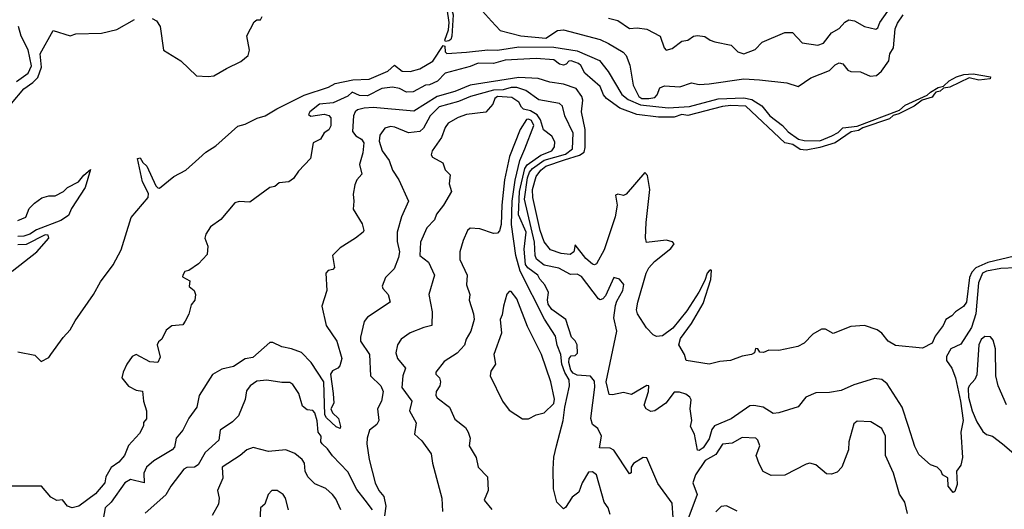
# Model space of a CAD drawing. Extents: x 1552294 to 1694791, y 811929 to 917222.
# Tile 201 of 256: x 1633684 to 1638756, y 850498 to 853020. Entities that reach past the tile are written whole.
import ezdxf

# ---------------------------------------------------------------- set-up
doc = ezdxf.new("R2010")
doc.units = 0

msp = doc.modelspace()

# ---------------------------------------------------------------- linework, layer by layer
at = {"layer": '0CON10XD'}
for points in [[(1635877.3, 852907.3), (1635874.3, 852914.3), (1635892.8, 852967.2), (1635896.4, 853005), (1635885.3, 853075.2), (1635855, 853148.8), (1635855, 853158.1), (1635865, 853162.3), (1635877.9, 853155), (1635895, 853124.3), (1635916.2, 853045), (1635910.5, 852935), (1635905, 852917.8), (1635895, 852910.8), (1635877.3, 852907.3)], [(1635991.7, 853151.7), (1636115, 853012.5), (1636160, 852965), (1636265, 852937.6), (1636395, 852925.7), (1636455, 852964.1), (1636485, 852967.1), (1636675, 852918.3), (1636717.6, 852897.6), (1636792.7, 852852.7), (1636809, 852835), (1636826.6, 852786.6), (1636845, 852682.2), (1636873.3, 852625), (1636888.6, 852615), (1636925, 852613.4), (1636955, 852620), (1636967.2, 852632.8), (1636981, 852669), (1637005, 852680.2), (1637085, 852674.7), (1637145, 852694.5), (1637185, 852686.7), (1637235, 852688.9), (1637415, 852715.5), (1637495, 852710.4), (1637635.4, 852695.4), (1637695, 852676.7), (1637759.8, 852720.2), (1637855, 852758.9), (1637885, 852787.1), (1637905, 852797.1), (1637925, 852792.1), (1637950.8, 852760.8), (1637965, 852752.4), (1638015, 852752.3), (1638065, 852729.1), (1638097.9, 852732.1), (1638122.9, 852755), (1638161.1, 852808.9), (1638166.8, 852845), (1638184.7, 852875), (1638193.4, 852973.4), (1638205, 853001.8), (1638234.7, 853045.3)], [(1636717.8, 853027.8), (1636765.7, 853015.7), (1636825, 852974.3), (1636865, 852977.5), (1636915, 852970.8), (1636983.3, 852935), (1637003.8, 852875), (1637015, 852863.8), (1637045, 852872), (1637095, 852910), (1637125, 852914.4), (1637155, 852935.6), (1637175, 852939.4), (1637214.2, 852934.2), (1637240, 852915), (1637265, 852906.4), (1637349.7, 852889.7), (1637383.8, 852855), (1637415, 852843.5), (1637472.6, 852867.4), (1637508, 852905), (1637625, 852954.3), (1637665, 852953.3), (1637715, 852901.5), (1637795, 852888.2), (1637825, 852899.4), (1637865, 852952.5), (1637905, 852974.4), (1637935, 853007.5), (1637955, 853018.6), (1637985, 853014.3), (1638035, 852984.2), (1638095, 852971.5), (1638105, 852978.8), (1638114.3, 853005), (1638188.9, 853111.1)], [(1633642, 852588), (1633705, 852664.8), (1633752.7, 852697.3), (1633777.5, 852722.5), (1633795.8, 852775), (1633790, 852845), (1633856.1, 852963.9), (1633945, 852937.1), (1633973.2, 852946.8), (1634105, 852950.8), (1634185, 852969), (1634275, 853021)], [(1634366.8, 853026.8), (1634389.5, 853015), (1634408.3, 852985), (1634425, 852862.5), (1634515, 852808), (1634595, 852731.2), (1634655, 852726.7), (1634685, 852731.2), (1634749.4, 852769.4), (1634823.3, 852805), (1634860.8, 852835), (1634867.7, 852862.3), (1634853.4, 852936.6), (1634891.7, 853008.3), (1634905, 853020), (1634925, 853020), (1634933, 853037)], [(1633668.2, 852701.8), (1633728.3, 852745), (1633745, 852782.5), (1633728.7, 852865), (1633692, 852935), (1633677.8, 852985)], [(1633675, 851310), (1633761.7, 851291.7), (1633795, 851260), (1633835, 851280.8), (1633845, 851296.2), (1633907.4, 851382.6), (1633945, 851423.1), (1633970.6, 851469.4), (1634065, 851605.4), (1634100.6, 851669.4), (1634165, 851757.3), (1634206.4, 851835), (1634258.7, 852001.3), (1634346.3, 852105), (1634347.1, 852125), (1634317.1, 852185), (1634291.9, 852305), (1634305, 852308.2), (1634317.7, 852285), (1634339.3, 852265), (1634384.7, 852165), (1634395, 852153.8), (1634405, 852152.8), (1634478.4, 852211.6), (1634539.7, 852245), (1634606.5, 852305), (1634642.3, 852337.7), (1634695, 852370.9), (1634807.9, 852472.1), (1634845, 852481.4), (1634907.1, 852512.9), (1634948.9, 852525), (1635008.4, 852561.6), (1635149.4, 852630.6), (1635275, 852672.6), (1635308.7, 852691.3), (1635399.9, 852710.1), (1635485, 852714), (1635581.2, 852755), (1635615, 852786.5), (1635655, 852754.2), (1635695, 852753.3), (1635745, 852767), (1635812.7, 852807.3), (1635865, 852887.1), (1635873.6, 852883.6), (1635875.2, 852855), (1635885.2, 852845.2), (1635985, 852852.8), (1636095, 852864.3), (1636145, 852862.4), (1636255, 852880.6), (1636435, 852878.5), (1636555, 852859.8), (1636670.3, 852810.3), (1636715, 852753.6), (1636785.9, 852635), (1636819.3, 852609.3), (1636882.1, 852582.1), (1637025, 852566.5), (1637135, 852573), (1637282.6, 852612.6), (1637415, 852618.1), (1637455, 852608.2), (1637507, 852577), (1637547.5, 852525), (1637612.7, 852475), (1637641.9, 852441.9), (1637695.4, 852405), (1637725, 852397.1), (1637805, 852396.8), (1637868.3, 852421.7), (1637900.3, 852439.7), (1637925, 852463.3), (1637997.5, 852472.5), (1638216.4, 852553.6), (1638245, 852579.5), (1638358.9, 852631.1), (1638375, 852647.2), (1638415, 852670.2), (1638442.1, 852677.9), (1638471.3, 852705), (1638509.1, 852725), (1638547.4, 852737.4), (1638595, 852741.3), (1638685, 852726.4), (1638682.5, 852715), (1638625, 852708.8), (1638575, 852720), (1638475, 852671.9), (1638443.3, 852666.7), (1638425, 852651.9), (1638403.6, 852646.4), (1638395, 852635.7), (1638385, 852620.5), (1638333.6, 852606.4), (1638291.5, 852575), (1638212.9, 852535), (1638183.1, 852526.9), (1638165, 852510.2), (1638027.6, 852462.4), (1638005, 852448.7), (1637967.9, 852442.1), (1637885, 852385.8), (1637805, 852361), (1637735, 852348.4), (1637705, 852351.6), (1637667.2, 852377.2), (1637625, 852385.7), (1637425, 852574.8), (1637348.1, 852578.1), (1637305, 852572.7), (1637125.9, 852525.9), (1637095, 852531.9), (1637055, 852517.5), (1636975, 852518.6), (1636862.5, 852532.5), (1636775, 852563.9), (1636706.4, 852615), (1636692.2, 852632.3), (1636675, 852675.4), (1636595.4, 852745.4), (1636574.6, 852785), (1636562.5, 852795), (1636525, 852807.6), (1636513.5, 852806.5), (1636499.5, 852790.5), (1636485, 852786.2), (1636465, 852791.5), (1636435, 852812.7), (1636345, 852820.2), (1636185, 852811.1), (1636125, 852794.8), (1636045, 852796.6), (1636005, 852778.8), (1635875.7, 852745), (1635837.2, 852702.8), (1635795, 852683.8), (1635775, 852682.2), (1635711.7, 852648.3), (1635676, 852646), (1635640, 852665), (1635605, 852672), (1635549.2, 852665), (1635475, 852628), (1635435, 852630), (1635397, 852647)], [(1638808.3, 851801.7), (1638670.6, 851769.4), (1638608.8, 851741.2), (1638589.5, 851720.5), (1638577.5, 851692.5), (1638562, 851565), (1638545, 851542.9), (1638504.4, 851515.6), (1638485, 851494.6), (1638454.8, 851475.2), (1638441.1, 851445), (1638400.6, 851389.4), (1638385, 851354.1), (1638335, 851327.8), (1638195, 851341.7), (1638157.8, 851365), (1638125.3, 851405.3), (1638101.8, 851421.8), (1638035.3, 851444.7), (1637965, 851440.5), (1637875, 851404), (1637835, 851425.6), (1637815, 851425.6), (1637769.4, 851400.6), (1637725, 851353.1), (1637692.7, 851337.3), (1637594.5, 851315.5), (1637542.3, 851317.7), (1637515, 851306.7), (1637497.5, 851307.5), (1637486.7, 851325), (1637475, 851325.7), (1637470, 851305), (1637453.9, 851296.1), (1637405, 851286.7), (1637345, 851264.2), (1637290.6, 851259.4), (1637235, 851246.2), (1637117.5, 851265), (1637108, 851295), (1637079.7, 851345), (1637088.6, 851378.6), (1637145, 851454.7), (1637205, 851558.1), (1637245, 851681.2), (1637248, 851728), (1637245, 851732.5), (1637235, 851726.7), (1637226.2, 851715), (1637213.9, 851676.1), (1637182.9, 851617.1), (1637120, 851520), (1637048.2, 851431.8), (1636995, 851391.2), (1636965, 851388.5), (1636947.3, 851397.3), (1636913.5, 851433.5), (1636866.7, 851505), (1636861.1, 851525), (1636867.5, 851565), (1636911.1, 851715), (1636925, 851742.2), (1636954, 851775), (1637038.9, 851841.1), (1637056, 851865), (1637046.1, 851876.1), (1637013.8, 851883.8), (1636912.9, 851872.9), (1636906.9, 851896.9), (1636911, 851975), (1636930, 852145), (1636918.3, 852218.3), (1636905, 852232.5), (1636808.5, 852121.5), (1636795, 852114.2), (1636765, 852122), (1636753.9, 852116.1), (1636762.2, 852065), (1636752.2, 852005), (1636694.4, 851835), (1636655, 851763.3), (1636645, 851756.7), (1636635, 851761.2), (1636600.3, 851790.3), (1636545, 851860), (1636539.2, 851825), (1636519.9, 851810.1), (1636474.2, 851815), (1636418.6, 851835), (1636385, 851875.8), (1636365, 851933.8), (1636328.1, 852105), (1636325.8, 852145.8), (1636345, 852212), (1636368.7, 852245), (1636395, 852265.1), (1636491.3, 852298.7), (1636567.4, 852322.6), (1636591.9, 852338.1), (1636597.7, 852362.3), (1636597, 852455), (1636578.6, 852545), (1636584.7, 852605), (1636580.2, 852625), (1636550, 852665), (1636485, 852688.8), (1636415, 852697.5), (1636355, 852717), (1636255, 852721.6), (1636005, 852682), (1635925, 852649.8), (1635835, 852624.2), (1635715, 852549.1), (1635505, 852568.4), (1635458.2, 852565), (1635425, 852555.4), (1635412.4, 852545), (1635403.6, 852525), (1635397.8, 852445), (1635415, 852421.3), (1635445.2, 852405), (1635456.5, 852385), (1635451.4, 852335), (1635434.7, 852275), (1635446.4, 852225), (1635421.1, 852195), (1635410.2, 852169.8), (1635401.9, 852121.9), (1635406, 852085), (1635402, 852045), (1635448.8, 851968.8), (1635456.2, 851933.8), (1635454, 851925), (1635414.5, 851895.5), (1635335.5, 851844.5), (1635296, 851805), (1635305.5, 851744.5), (1635296.6, 851733.4), (1635272.6, 851727.4), (1635260.8, 851715), (1635266.7, 851625), (1635240.5, 851545), (1635263.1, 851445), (1635317.1, 851365), (1635344.2, 851275), (1635333, 851237), (1635323.3, 851225), (1635295, 851210.8), (1635285.6, 851195), (1635298.9, 851095), (1635302.9, 851045), (1635286.6, 851015), (1635295, 850995.4), (1635325.6, 850965.6), (1635337.5, 850925), (1635335, 850914.1), (1635315, 850923), (1635265, 850969.4), (1635255.8, 850985), (1635251.4, 851155), (1635185, 851254.7), (1635135, 851305.6), (1635085, 851325.4), (1635035, 851335.5), (1634987.3, 851357.3), (1634972.6, 851357.4), (1634885, 851280.8), (1634845, 851272.9), (1634785, 851233.3), (1634725, 851220.8), (1634676.6, 851193.4), (1634609.5, 851085), (1634596.2, 851023.8), (1634555, 850967.1), (1634525, 850906.2), (1634490, 850865), (1634481.5, 850818.5), (1634470.3, 850805), (1634375, 850747.7), (1634337.2, 850715), (1634324.1, 850685), (1634325, 850634.5), (1634255, 850652.3), (1634225, 850634.4), (1634155.4, 850534.6), (1634124.4, 850505.6), (1634115, 850446.8)], [(1638815, 851742.5), (1638738.5, 851738.5), (1638665, 851724.6), (1638644.1, 851715), (1638622.9, 851665), (1638609.1, 851505), (1638586.9, 851435), (1638531.9, 851348.1), (1638480.6, 851325), (1638457.5, 851285), (1638458.8, 851265), (1638485.7, 851225.7), (1638505.1, 851175), (1638530.7, 851055), (1638543.3, 850955), (1638532, 850895), (1638540, 850765), (1638532.5, 850725), (1638510, 850695), (1638514, 850626), (1638500.7, 850589.3), (1638493.3, 850585), (1638466.8, 850616.8), (1638465, 850660), (1638437.5, 850675), (1638430, 850695), (1638410, 850715), (1638375, 850727.5), (1638315, 850781.2), (1638295, 850822), (1638262.5, 850925), (1638229.1, 851025), (1638153.1, 851145), (1638125, 851167.3), (1638087.8, 851172.2), (1637981.5, 851138.5), (1637915, 851109.6), (1637855, 851099.5), (1637785, 851098.1), (1637734.2, 851075), (1637695, 851026.2), (1637595, 850994.3), (1637565, 850992.5), (1637513.6, 851023.6), (1637465, 851033.4), (1637445, 851030.7), (1637349.6, 850965), (1637262.5, 850927.5), (1637250.1, 850909.9), (1637235, 850861.1), (1637205.4, 850815), (1637185, 850801.8), (1637175, 850802.5), (1637159.4, 850885), (1637139.4, 850925), (1637145.6, 850955), (1637137.5, 851015), (1637142.2, 851062.2), (1637136.2, 851076.2), (1637115, 851091.5), (1637082.1, 851102.1), (1637055, 851101.3), (1637013.3, 851045), (1636956.4, 851005), (1636935, 851002.5), (1636912, 851015), (1636901.7, 851035), (1636923.4, 851105), (1636924.3, 851134.3), (1636915, 851135.9), (1636835, 851090), (1636795, 851100), (1636737.8, 851087.8), (1636720.3, 851090.3), (1636704.4, 851155), (1636759.9, 851415), (1636745.3, 851485), (1636752.6, 851547.4), (1636759.5, 851570.5), (1636791.5, 851625), (1636795.5, 851655.5), (1636774.1, 851684.1), (1636745, 851692), (1636701.7, 851598.3), (1636688.2, 851581.8), (1636675, 851576.7), (1636665, 851581.9), (1636577.7, 851697.7), (1636555, 851708.8), (1636521.7, 851708.3), (1636461.1, 851741.1), (1636385, 851755.6), (1636346.9, 851786.9), (1636340, 851805), (1636336.7, 851875), (1636285.2, 852095), (1636300.3, 852205), (1636310.9, 852235), (1636325, 852253.8), (1636385, 852295.7), (1636495, 852327.8), (1636531.7, 852355), (1636535.2, 852435), (1636492.9, 852525), (1636480.4, 852575), (1636465, 852588.7), (1636357.8, 852607.7), (1636290.8, 852655), (1636245, 852670.5), (1636215, 852671), (1636175, 852658.2), (1636125, 852657.9), (1636005.5, 852624.5), (1635945, 852598), (1635845, 852571.9), (1635798, 852525), (1635765, 852460.6), (1635745, 852443.4), (1635687.4, 852437.4), (1635616.9, 852466.9), (1635595, 852470), (1635565, 852462), (1635539.4, 852425), (1635535.6, 852395), (1635551.2, 852345), (1635587.9, 852295), (1635604.7, 852244.7), (1635637.1, 852195), (1635686.5, 852085), (1635650.8, 852005), (1635629.3, 851925), (1635628.3, 851878.3), (1635641.1, 851825), (1635635.5, 851795), (1635613.4, 851736.6), (1635568.3, 851691.7), (1635551.7, 851648.3), (1635554.4, 851635), (1635582.7, 851605), (1635592, 851565), (1635475, 851488.1), (1635458.9, 851465), (1635439.5, 851385), (1635440.5, 851365), (1635486.5, 851295), (1635491.4, 851185), (1635544.6, 851135), (1635557.3, 851105), (1635547.5, 851055), (1635526.9, 851015), (1635533.5, 850955), (1635523.5, 850935), (1635486.9, 850905), (1635474.8, 850865.2), (1635472.8, 850835), (1635484.2, 850755), (1635514.8, 850635), (1635534.8, 850595), (1635560.6, 850565), (1635570.4, 850515), (1635563.7, 850465)], [(1635397, 852647), (1635373.8, 852626.2), (1635298.8, 852591.2), (1635228.1, 852585), (1635178, 852545), (1635171.7, 852531.7), (1635183.8, 852523.8), (1635253.3, 852533.3), (1635277, 852527), (1635287.5, 852515), (1635286.4, 852473.6), (1635276.4, 852453.6), (1635253, 852437), (1635233.3, 852405), (1635196.7, 852385), (1635182.5, 852305), (1635119.7, 852240.3), (1635095, 852202.5), (1635070, 852185), (1635020.7, 852179.3), (1634998.3, 852161.7), (1634972.5, 852155), (1634870, 852080), (1634815, 852084.4), (1634793.2, 852076.8), (1634719.5, 851990.5), (1634666.4, 851953.6), (1634642.5, 851915), (1634637.5, 851895), (1634653.6, 851853.6), (1634650, 851810), (1634605, 851762.5), (1634555, 851727.5), (1634535, 851722.5), (1634523.8, 851705), (1634523.3, 851695), (1634560, 851675), (1634557.5, 851645), (1634582.5, 851625), (1634590, 851605), (1634586.7, 851575), (1634568.3, 851551.7), (1634555, 851503.3), (1634537, 851467), (1634525, 851448.8), (1634467.2, 851442.8), (1634438.7, 851421.3), (1634416.7, 851375), (1634399.4, 851360.6), (1634391.6, 851345), (1634407.6, 851282.4), (1634395.8, 851254.2), (1634355, 851257.1), (1634285, 851295.5), (1634264.4, 851285), (1634236.2, 851245), (1634216.7, 851205), (1634210, 851175), (1634245, 851132.5), (1634285, 851112.5), (1634317, 851107), (1634322.5, 851055), (1634337.5, 851005), (1634337.5, 850965), (1634322.5, 850945), (1634321.7, 850928.3), (1634300.7, 850889.3), (1634245, 850827.5), (1634223.8, 850775), (1634195, 850741.2), (1634155.7, 850714.3), (1634128, 850665), (1634122, 850635), (1634075, 850578.1), (1633988.8, 850515), (1633955, 850506), (1633930, 850515), (1633905, 850546.7), (1633875, 850543.3), (1633845, 850561.2), (1633797.3, 850617.3), (1633645, 850617.8)], [(1637050.6, 850455), (1637045, 850530), (1636970.7, 850630.7), (1636915, 850763.3), (1636895, 850764.2), (1636845.3, 850734.7), (1636833.3, 850715), (1636833.6, 850686.4), (1636825, 850681.2), (1636745, 850802.2), (1636725, 850812.3), (1636670, 850815), (1636681.4, 850875), (1636661.4, 850915), (1636634.4, 850935), (1636626, 850966), (1636647.1, 851127.1), (1636645, 851157.5), (1636625, 851183.3), (1636555, 851189.4), (1636535, 851198.7), (1636523.6, 851215), (1636512, 851255), (1636515, 851274.4), (1636525, 851288.8), (1636545, 851290), (1636557.9, 851302.1), (1636555.5, 851345.5), (1636545, 851366.7), (1636526.7, 851385), (1636496.9, 851475), (1636425, 851526.5), (1636406.5, 851555), (1636402.8, 851577.2), (1636408, 851615), (1636389.2, 851655), (1636363.3, 851683.3), (1636353.5, 851705), (1636302.4, 851742.4), (1636289.2, 851759.2), (1636282.5, 851837.5), (1636292.5, 851925), (1636253.6, 852015), (1636258.4, 852135), (1636286, 852254), (1636298.2, 852271.8), (1636368.3, 852321.7), (1636425.4, 852345), (1636438.7, 852365), (1636441.5, 852391.5), (1636425, 852419.5), (1636382.8, 852452.8), (1636366.7, 852505), (1636349.5, 852529.5), (1636315, 852551.1), (1636278.6, 852558.6), (1636268.8, 852568.8), (1636255, 852594.7), (1636218.7, 852618.7), (1636145, 852624), (1636132.1, 852615), (1636121, 852585), (1636085, 852543.8), (1635985, 852532.1), (1635943.1, 852516.9), (1635892.1, 852487.9), (1635875, 852465.6), (1635856.7, 852413.3), (1635808.2, 852345), (1635804.3, 852324.3), (1635811.2, 852311.2), (1635863, 852283), (1635876.4, 852246.4), (1635901.7, 852221.7), (1635896.2, 852175), (1635908, 852135), (1635868.1, 852065), (1635831.8, 852018.2), (1635820.8, 851989.2), (1635781.6, 851948.4), (1635748.8, 851875), (1635744.8, 851805), (1635790.8, 851770.8), (1635821.1, 851705), (1635792.2, 851605), (1635808.6, 851515), (1635806.7, 851445), (1635765.8, 851434.2), (1635695, 851407.5), (1635648.9, 851375), (1635630, 851345), (1635622.2, 851305), (1635631.1, 851275), (1635672.1, 851225), (1635658.5, 851185), (1635653.4, 851125), (1635703.5, 851055), (1635692.4, 851005), (1635726.8, 850943.2), (1635718, 850885), (1635755, 850850.8), (1635803.9, 850783.9), (1635810.2, 850735), (1635857.9, 850555), (1635862.3, 850487.7)], [(1636725, 850471.2), (1636715.9, 850505.9), (1636694.7, 850535), (1636654.6, 850675), (1636635, 850692), (1636615, 850689.4), (1636580.7, 850635), (1636565, 850585.8), (1636529.8, 850560.2), (1636495, 850506.7), (1636485, 850500), (1636451.2, 850535), (1636433.9, 850603.9), (1636431.4, 850705), (1636436, 850766), (1636449.2, 850825), (1636484.2, 850955.8), (1636491.9, 851025), (1636515.5, 851135), (1636515.3, 851165), (1636492.1, 851202.1), (1636477.3, 851245), (1636471.5, 851295), (1636453.6, 851343.6), (1636445, 851389.7), (1636386.8, 851476.8), (1636262.1, 851725), (1636239.5, 851805), (1636218, 851965), (1636221.6, 852085), (1636235.9, 852194.1), (1636261, 852295), (1636285.4, 852355), (1636332.1, 852475), (1636321.2, 852501.2), (1636305, 852508.3), (1636295, 852505.9), (1636261.5, 852455), (1636206.4, 852315), (1636181.6, 852195), (1636167.1, 852065), (1636163.8, 851965), (1636155, 851931.8), (1636145, 851920.4), (1636125, 851918.6), (1636055, 851942.9), (1636005, 851945.5), (1635991.4, 851935), (1635967.9, 851882.1), (1635950.8, 851825), (1635951.1, 851785), (1635990, 851705), (1635985.5, 851655), (1636002.9, 851605), (1635999.5, 851575), (1636021.2, 851505), (1636024.5, 851475), (1636008.2, 851415), (1635984.6, 851375), (1635975.9, 851344.1), (1635936.9, 851303.1), (1635870.7, 851259.3), (1635828, 851205), (1635828, 851195), (1635845.9, 851175.9), (1635851.8, 851155), (1635847.8, 851135), (1635830, 851105), (1635827.5, 851085), (1635835, 851072.5), (1635897.5, 851025), (1635925, 850961.9), (1635979.8, 850919.8), (1635994.4, 850895), (1636004.3, 850865), (1635999.4, 850825), (1636035.5, 850765), (1636045.6, 850715), (1636093.8, 850665), (1636097.1, 850595), (1636076, 850545), (1636116.5, 850496.5)], [(1633673.9, 851986.1), (1633715, 852002.5), (1633733, 852047), (1633760, 852075), (1633798.3, 852101.7), (1633835, 852112.5), (1633866.4, 852113.6), (1633910, 852135), (1633930, 852155), (1633987.5, 852185), (1634015, 852220), (1634048.3, 852248.3), (1634021.4, 852155), (1633951.7, 852048.3), (1633935, 852010.7), (1633895.6, 851985), (1633771.5, 851938.5), (1633736.1, 851915), (1633705, 851904.8), (1633675, 851902.9)], [(1633645.8, 851725), (1633772.1, 851825), (1633834.5, 851895), (1633830.6, 851910.6), (1633815, 851911.4), (1633717.4, 851862.6), (1633675, 851861.1)], [(1636273.4, 850963.4), (1636305, 850964.4), (1636345, 850984.2), (1636386.2, 850995), (1636435, 851042.9), (1636438.4, 851065), (1636420.6, 851155), (1636372.5, 851295), (1636299.9, 851439.9), (1636245, 851581.5), (1636215, 851619.5), (1636205, 851620.8), (1636193.4, 851606.6), (1636175.8, 851545), (1636170, 851500), (1636158.5, 851475), (1636165.4, 851405), (1636126.2, 851295), (1636134.4, 851245), (1636111.1, 851208.9), (1636107.1, 851185), (1636171.4, 851055), (1636205, 851008), (1636273.4, 850963.4)], [(1638766.5, 851036.5), (1638724.3, 851135), (1638713, 851185), (1638710.1, 851325), (1638699.1, 851369.1), (1638685, 851386.8), (1638655, 851388.6), (1638637, 851373), (1638625.4, 851344.6), (1638615, 851191.2), (1638605, 851167.1), (1638575.3, 851134.7), (1638570.1, 851119.9), (1638572.1, 851075), (1638590.6, 851005), (1638615, 850948.4), (1638645, 850899.2), (1638665, 850883.1), (1638695, 850874.4), (1638746.9, 850835), (1638853.1, 850745)], [(1635501.8, 850495), (1635463.3, 850545), (1635420.8, 850600.8), (1635375, 850690.5), (1635295, 850773.5), (1635270.5, 850810.5), (1635241.5, 850835), (1635235.5, 850845), (1635237.9, 850875), (1635222.5, 850895), (1635216.3, 850953.7), (1635204.5, 850995), (1635195, 851007.5), (1635165, 851010.9), (1635140.2, 851030.2), (1635122.9, 851095), (1635091.4, 851141.4), (1635075, 851151.1), (1635035, 851150.9), (1634957.3, 851162.7), (1634905, 851158.2), (1634871.4, 851135), (1634852.3, 851107.7), (1634846, 851064), (1634810.5, 850979.5), (1634781.1, 850948.9), (1634717.1, 850905), (1634710, 850855), (1634639.8, 850790.2), (1634602.8, 850727.3), (1634585, 850716), (1634545, 850713.2), (1634529.1, 850705), (1634462.4, 850617.6), (1634437.1, 850572.9), (1634331.3, 850478.7)], [(1638256.8, 850476.8), (1638244.4, 850535), (1638215.4, 850575.4), (1638185.6, 850685), (1638144.5, 850775), (1638144.5, 850875), (1638125, 850914.4), (1638068.2, 850948.2), (1637997.5, 850952.5), (1637981.2, 850938.8), (1637955.6, 850845), (1637952.9, 850805), (1637918.6, 850715), (1637895, 850690), (1637865, 850679.2), (1637840.9, 850680.9), (1637785, 850726.9), (1637755, 850735.5), (1637735, 850730.6), (1637625, 850674.6), (1637555, 850672.5), (1637513.5, 850693.5), (1637492.4, 850732.4), (1637477.1, 850775), (1637496.7, 850825), (1637487.1, 850855), (1637476.2, 850865), (1637405, 850867.5), (1637355, 850838.8), (1637305, 850834.2), (1637269.9, 850780.1), (1637215, 850750), (1637164.6, 850675), (1637151.3, 850635), (1637174.5, 850575), (1637125, 850445.9)], [(1635338.5, 850495), (1635312.1, 850552.1), (1635296, 850575), (1635262, 850605), (1635205, 850629.4), (1635169.2, 850665), (1635154.5, 850694.5), (1635150.6, 850735), (1635140, 850755), (1635102.1, 850785), (1635055, 850805.3), (1634965, 850795.7), (1634886.6, 850816.6), (1634854.2, 850805), (1634820, 850775), (1634727.7, 850715), (1634731.3, 850658.7), (1634702.8, 850595), (1634712.5, 850555), (1634707.8, 850525), (1634675, 850467.1)], [(1635068, 850495), (1635054, 850555), (1635041.2, 850575), (1635010, 850595), (1634983.3, 850595), (1634963.8, 850575), (1634946.1, 850523.9), (1634923.8, 850505), (1634920.6, 850435)], [(1637379.2, 850489.2), (1637325, 850516.9), (1637297.8, 850512.2), (1637270, 850485)]]:
    msp.add_lwpolyline(points, dxfattribs=at)

doc.saveas('drawing.dxf')
